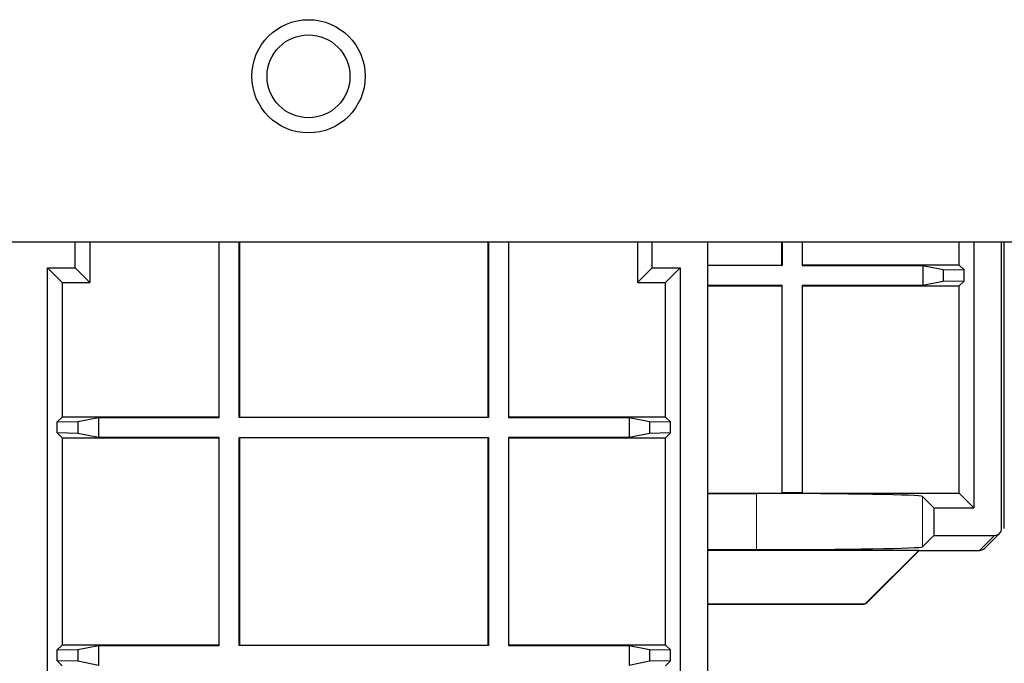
# Model space of a CAD drawing. Header units: millimetres. Extents: x 5 to 418, y 2 to 292.
# Tile 70 of 74: x 349 to 361, y 105 to 113. Entities that reach past the tile are written whole.
import ezdxf

# ---------------------------------------------------------------- set-up
doc = ezdxf.new("R2010")
doc.units = ezdxf.units.MM

msp = doc.modelspace()

# ---------------------------------------------------------------- linework, layer by layer
at = {"color": 7, "linetype": 'Continuous', "lineweight": 25}
for p, q in [((370.9699, 110.3132), (333.6366, 110.3132)), ((349.4902, 110.0031), (349.4902, 110.3132)), ((349.6676, 110.3132), (349.6676, 109.8257)), ((351.2199, 110.3132), (351.2199, 108.202)), ((351.2243, 108.1976), (351.2243, 110.3132)), ((351.4656, 108.1976), (351.4656, 110.3132)), ((351.4699, 110.3132), (351.4699, 108.202)), ((354.4699, 108.202), (354.4699, 110.3132)), ((354.4743, 110.3132), (354.4743, 108.1976)), ((354.7156, 110.3132), (354.7156, 108.1976)), ((354.7199, 108.202), (354.7199, 110.3132)), ((356.2722, 110.3132), (356.2722, 109.8257)), ((356.4496, 110.0031), (356.4496, 110.3132)), ((357.1199, 96.7746), (357.1199, 110.3132)), ((358.0116, 110.0353), (358.0116, 110.3132)), ((358.0159, 110.3132), (358.0159, 110.031)), ((358.2572, 110.3132), (358.2572, 110.031)), ((358.2616, 110.0353), (358.2616, 110.3132)), ((360.1507, 110.0353), (360.1507, 110.3132)), ((360.3282, 110.3132), (360.3282, 107.1079)), ((360.6616, 106.8579), (360.6616, 110.3132)), ((360.6949, 106.8579), (360.6949, 110.3132)), ((349.1533, 110.0031), (349.4902, 110.0031)), ((349.1533, 97.0245), (349.1533, 110.0031)), ((349.1533, 110.0031), (349.3308, 109.8257)), ((349.4902, 110.0031), (349.6676, 109.8257)), ((356.2722, 109.8257), (356.4496, 110.0031)), ((356.4496, 110.0031), (356.7865, 110.0031)), ((356.6091, 109.8257), (356.7865, 110.0031)), ((356.7865, 110.0031), (356.7865, 97.0245)), ((357.1199, 110.0353), (358.0116, 110.0353)), ((358.0159, 110.031), (357.1199, 110.031)), ((358.0159, 110.031), (358.0116, 110.0353)), ((358.2572, 110.031), (358.2616, 110.0353)), ((358.2572, 110.031), (359.711, 110.031)), ((360.1507, 110.0353), (358.2616, 110.0353)), ((359.711, 110.031), (359.9589, 109.9815)), ((359.711, 110.031), (359.711, 109.7897)), ((359.9589, 109.9815), (360.2089, 109.9771)), ((359.9589, 109.9815), (359.9589, 109.8391)), ((360.1507, 110.0353), (360.2089, 109.9771)), ((360.2089, 109.8435), (360.2089, 109.9771)), ((349.3308, 109.8257), (349.6676, 109.8257)), ((349.3308, 109.8257), (349.3308, 108.202)), ((356.2722, 109.8257), (356.6091, 109.8257)), ((356.6091, 108.202), (356.6091, 109.8257)), ((358.0159, 109.7897), (357.1199, 109.7897)), ((357.1199, 109.7853), (358.0116, 109.7853)), ((358.0159, 109.7897), (358.0116, 109.7853)), ((358.0116, 109.7853), (358.0116, 107.2853)), ((358.0159, 107.2897), (358.0159, 109.7897)), ((358.2572, 109.7897), (358.2616, 109.7853)), ((359.711, 109.7897), (358.2572, 109.7897)), ((358.2572, 109.7897), (358.2572, 107.2897)), ((358.2616, 109.7853), (360.1507, 109.7853)), ((358.2616, 107.2853), (358.2616, 109.7853)), ((359.9589, 109.8391), (359.711, 109.7897)), ((360.2089, 109.8435), (359.9589, 109.8391)), ((360.2089, 109.8435), (360.1507, 109.7853)), ((360.1507, 107.2853), (360.1507, 109.7853)), ((349.3308, 108.202), (349.2726, 108.1438)), ((351.2199, 108.202), (349.3308, 108.202)), ((349.5226, 108.1482), (349.7705, 108.1976)), ((349.7705, 108.1976), (351.2243, 108.1976)), ((349.7705, 108.1976), (349.7705, 107.9563)), ((351.2243, 108.1976), (351.2199, 108.202)), ((351.4656, 108.1976), (351.4699, 108.202)), ((354.4743, 108.1976), (351.4656, 108.1976)), ((351.4699, 108.202), (354.4699, 108.202)), ((354.4743, 108.1976), (354.4699, 108.202)), ((354.7156, 108.1976), (354.7199, 108.202)), ((354.7156, 108.1976), (356.1694, 108.1976)), ((356.6091, 108.202), (354.7199, 108.202)), ((356.1694, 108.1976), (356.4173, 108.1482)), ((356.1694, 108.1976), (356.1694, 107.9563)), ((356.6091, 108.202), (356.6673, 108.1438)), ((349.2726, 108.1438), (349.5226, 108.1482)), ((349.2726, 108.0102), (349.2726, 108.1438)), ((349.5226, 108.1482), (349.5226, 108.0058)), ((356.4173, 108.1482), (356.6673, 108.1438)), ((356.4173, 108.1482), (356.4173, 108.0058)), ((356.6673, 108.0102), (356.6673, 108.1438)), ((349.2726, 108.0102), (349.3308, 107.952)), ((349.5226, 108.0058), (349.2726, 108.0102)), ((349.3308, 107.952), (349.3308, 105.452)), ((349.3308, 107.952), (351.2199, 107.952)), ((349.7705, 107.9563), (349.5226, 108.0058)), ((351.2243, 107.9563), (349.7705, 107.9563)), ((351.2243, 107.9563), (351.2199, 107.952)), ((351.2199, 107.952), (351.2199, 105.452)), ((351.2243, 105.4476), (351.2243, 107.9563)), ((351.4656, 107.9563), (354.4743, 107.9563)), ((351.4656, 105.4476), (351.4656, 107.9563)), ((351.4656, 107.9563), (351.4699, 107.952)), ((351.4699, 107.952), (351.4699, 105.452)), ((354.4699, 107.952), (351.4699, 107.952)), ((354.4743, 107.9563), (354.4699, 107.952)), ((354.4699, 105.452), (354.4699, 107.952)), ((354.4743, 107.9563), (354.4743, 105.4476)), ((354.7156, 107.9563), (354.7199, 107.952)), ((356.1694, 107.9563), (354.7156, 107.9563)), ((354.7156, 107.9563), (354.7156, 105.4476)), ((354.7199, 107.952), (356.6091, 107.952)), ((354.7199, 105.452), (354.7199, 107.952)), ((356.4173, 108.0058), (356.1694, 107.9563)), ((356.6673, 108.0102), (356.4173, 108.0058)), ((356.6673, 108.0102), (356.6091, 107.952)), ((356.6091, 105.452), (356.6091, 107.952)), ((357.1199, 107.2853), (358.0116, 107.2853)), ((357.1199, 107.2795), (357.7079, 107.2795)), ((358.0159, 107.2897), (358.0116, 107.2853)), ((358.0116, 107.2853), (358.2616, 107.2853)), ((358.2572, 107.2897), (358.0159, 107.2897)), ((358.2572, 107.2897), (358.2616, 107.2853)), ((358.2616, 107.2853), (360.1507, 107.2853)), ((359.7076, 107.2452), (359.8449, 107.1079)), ((360.3282, 107.1079), (360.1507, 107.2853)), ((359.8449, 107.1079), (360.3282, 107.1079)), ((359.8449, 107.1079), (359.8449, 106.7745)), ((359.7076, 106.6372), (359.8449, 106.7745)), ((359.8449, 106.7745), (360.5782, 106.7745)), ((360.4553, 106.6171), (360.6372, 106.7989)), ((357.1199, 106.6029), (357.7079, 106.6029)), ((357.1199, 106.5971), (359.6675, 106.5971)), ((359.0418, 105.9714), (359.6675, 106.5971)), ((359.0436, 105.9671), (359.6693, 106.5927)), ((359.6693, 106.5927), (359.6675, 106.5971)), ((359.6693, 106.5927), (360.3964, 106.5927)), ((357.1199, 105.947), (358.9829, 105.947)), ((357.1199, 105.9427), (358.9847, 105.9427)), ((349.3308, 105.452), (349.2726, 105.3938)), ((351.2199, 105.452), (349.3308, 105.452)), ((351.2243, 105.4476), (351.2199, 105.452)), ((351.4656, 105.4476), (351.4699, 105.452)), ((351.4699, 105.452), (354.4699, 105.452)), ((354.4743, 105.4476), (354.4699, 105.452)), ((354.7156, 105.4476), (354.7199, 105.452)), ((356.6091, 105.452), (354.7199, 105.452)), ((356.6091, 105.452), (356.6673, 105.3938)), ((349.2726, 105.3938), (349.5226, 105.3982)), ((349.2726, 105.2602), (349.2726, 105.3938)), ((349.5226, 105.3982), (349.7705, 105.4476)), ((349.5226, 105.3982), (349.5226, 105.2558)), ((349.7705, 105.4476), (351.2243, 105.4476)), ((349.7705, 105.4476), (349.7705, 105.2063)), ((354.4743, 105.4476), (351.4656, 105.4476)), ((354.7156, 105.4476), (356.1694, 105.4476)), ((356.1694, 105.4476), (356.4173, 105.3982)), ((356.1694, 105.4476), (356.1694, 105.2063)), ((356.4173, 105.3982), (356.6673, 105.3938)), ((356.4173, 105.3982), (356.4173, 105.2558)), ((356.6673, 105.2602), (356.6673, 105.3938)), ((349.2726, 105.2602), (349.3308, 105.202)), ((349.5226, 105.2558), (349.2726, 105.2602)), ((349.7705, 105.2063), (349.5226, 105.2558)), ((356.4173, 105.2558), (356.1694, 105.2063)), ((356.6673, 105.2602), (356.4173, 105.2558)), ((356.6673, 105.2602), (356.6091, 105.202))]:
    msp.add_line(p, q, dxfattribs=at)
at = {"color": 7, "linetype": 'Continuous', "lineweight": 18}
for p, q in [((357.7079, 107.2795), (357.7079, 106.6029)), ((359.7076, 107.2452), (359.7076, 106.6372)), ((360.3964, 106.5927), (360.5782, 106.7745)), ((358.9847, 105.9427), (358.9829, 105.947)), ((359.0418, 105.9714), (359.0436, 105.9671))]:
    msp.add_line(p, q, dxfattribs=at)
at = {"color": 7, "linetype": 'Continuous', "lineweight": 25}
for radius in [0.6833, 0.5]:
    msp.add_circle((352.3032, 112.3132), radius, dxfattribs=at)
for centre in [(360.3964, 106.676), (358.9847, 106.026)]:
    msp.add_arc(centre, 0.0833, 270, 315, dxfattribs=at)
at = {"color": 7, "linetype": 'Continuous', "lineweight": 18}
for centre, start, end in [((360.3964, 106.676), 269.98044, 314.99849), ((358.9847, 106.026), 270.00748, 314.99252)]:
    msp.add_arc(centre, 0.0833, start, end, dxfattribs=at)
at = {"color": 7, "linetype": 'Continuous', "lineweight": 25}
for centre, major_axis, ratio, start_param, end_param in [((357.7079, 107.2446), (2, 0), 0.0174551, 0.0174533, 1.5707963), ((360.5782, 106.8579), (-0.0589, -0.0589), 0.9996955, 0.7852459, 2.3563468), ((357.7079, 106.6378), (2, 0), 0.0174551, 4.712389, 6.265732), ((358.9829, 106.0304), (0.0319, -0.077), 0.9998216, 5.8905493, 6.6758213)]:
    msp.add_ellipse(centre, major_axis=major_axis, ratio=ratio, start_param=start_param, end_param=end_param, dxfattribs=at)

doc.saveas('drawing.dxf')
